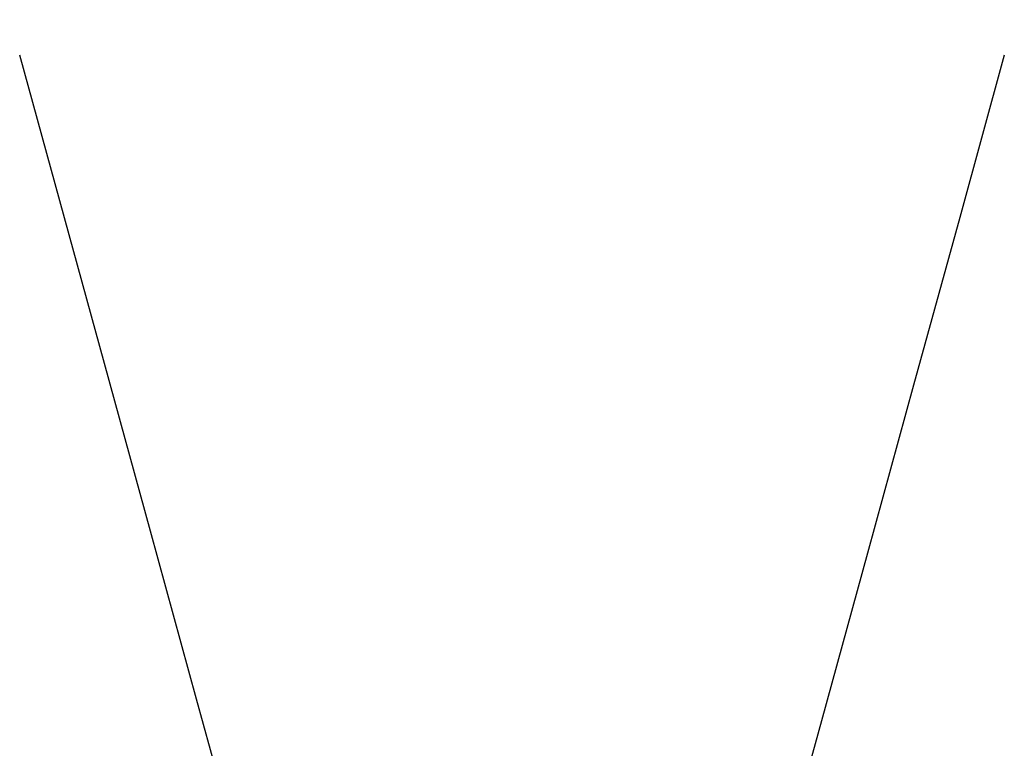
# Model space of a CAD drawing. Header units: millimetres. Extents: x 20 to 26059, y 28 to 17777.
# Tile 70 of 90: x 8177 to 10020, y 14429 to 15793. Entities that reach past the tile are written whole.
import ezdxf

# ---------------------------------------------------------------- set-up
doc = ezdxf.new("R2010")
doc.units = ezdxf.units.MM
doc.header["$LTSCALE"] = 2
doc.layers.add('COMPONENT_GEOMETRY', color=7, linetype='Continuous')
doc.styles.add('SLDTEXTSTYLE0', font='TXT', dxfattribs={"width": 0.75})
doc.dimstyles.new('SLDDIMSTYLE0', dxfattribs={"dimtxt": 150, "dimasz": 6.604, "dimexe": 0, "dimexo": 0.0625, "dimgap": 37.5, "dimtad": 0, "dimtih": 1, "dimtoh": 1, "dimdec": 0, "dimrnd": 1e-09, "dimzin": 12, "dimdsep": 46, "dimtxsty": 'SLDTEXTSTYLE0', "dimsah": 1, "dimcen": 0.09, "dimadec": 0, "dimazin": 3, "dimtfac": 1, "dimtdec": 0, "dimtofl": 0, "dimtmove": 0, "dimatfit": 3, "dimfxl": 1, "dimfrac": 2, "dimtolj": 1, "dimtzin": 12, "dimarcsym": 0})

# ---------------------------------------------------------------- blocks, each defined once
blk = doc.blocks.new('_D')
at = {"layer": 'COMPONENT_GEOMETRY', "color": 7}
for p, q in [((8742.9, 17777.2), (8697.2, 17777.2)), ((8697.2, 17777.2), (8697.2, 17539.1)), ((9454, 17777.2), (9499.7, 17777.2)), ((9499.7, 17777.2), (9499.7, 17539.1)), ((2197.2, 13286.2), (2197.2, 17567.6)), ((2197.2, 17561.2), (8625, 17561.2)), ((15999.8, 17561.2), (9571.9, 17561.2)), ((15999.8, 13309.5), (15999.8, 17567.6)), ((8697.2, 17539.1), (8742.9, 17539.1)), ((9499.7, 17539.1), (9454, 17539.1))]:
    blk.add_line(p, q, dxfattribs=at)
for points in [[(2197.2, 17561.2), (2203.8, 17560.2), (2203.8, 17562.2)], [(15999.8, 17561.2), (15993.1, 17562.2), (15993.1, 17560.2)]]:
    blk.add_solid(points, dxfattribs=at)
at = {"layer": 'COMPONENT_GEOMETRY', "color": 7, "char_height": 150, "attachment_point": 1, "style": 'SLDTEXTSTYLE0'}
for s, insert in [('22\'7.70"', (8742.9, 17732.5)), ('6901mm', (8689.3, 17508.1))]:
    blk.add_mtext(s, dxfattribs=dict(at, insert=insert))

msp = doc.modelspace()

# ---------------------------------------------------------------- linework, layer by layer
at = {"color": 7, "linetype": 'Continuous', "lineweight": 25, "flags": 128}
for points in [[(8833.91, 13334.93), (8811.05, 13418.2), (8724.82, 13732.37), (8638.59, 14046.53), (8573.47, 14283.77), (8508.35, 14521), (8422.12, 14835.17), (8335.89, 15149.33), (8177.35, 15726.94)], [(10019.57, 15726.94), (9936.11, 15422.87), (9849.86, 15108.64), (9763.61, 14794.41), (9677.36, 14480.18), (9547.99, 14008.83), (9483.3, 13773.16), (9418.61, 13537.49), (9363.01, 13334.93)]]:
    msp.add_lwpolyline(points, dxfattribs=at)

# ---------------------------------------------------------------- dimensions: what is measured, and where the dimension line sits
at = {"layer": 'COMPONENT_GEOMETRY', "color": 7}
dim = msp.add_linear_dim(base=(2197.17, 17561.21), p1=(15999.75, 13306.95), p2=(2197.17, 13283.7), dimstyle='SLDDIMSTYLE0', dxfattribs=at)
dim.commit()
dim.dimension.update_dxf_attribs({"geometry": '_D', "text_midpoint": (9098.46, 17561.21), "dimtype": 160})

doc.saveas('drawing.dxf')
